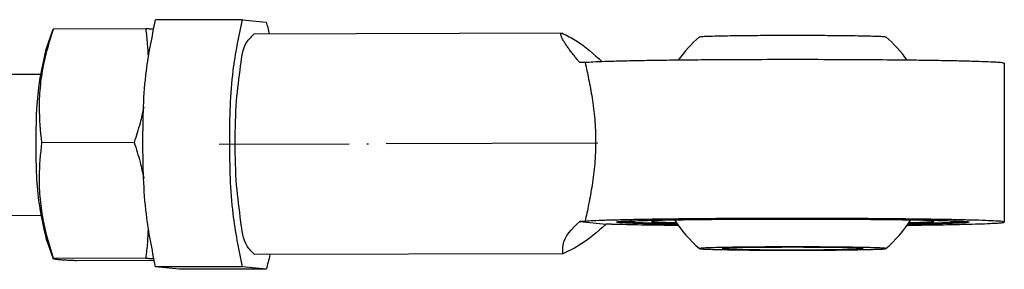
# Model space of a CAD drawing. Header units: millimetres. Extents: x -235 to 1349, y -109 to 485.
# Tile 38 of 38: x 1191 to 1246, y 307 to 321. Entities that reach past the tile are written whole.
import ezdxf

# ---------------------------------------------------------------- set-up
doc = ezdxf.new("R2010")
doc.units = ezdxf.units.MM
doc.linetypes.add('DOT_CENTER', pattern=[14, 12, -1, 0, -1])
doc.layers.add('1', color=7, linetype='Continuous')

# ---------------------------------------------------------------- blocks, each defined once
blk = doc.blocks.new('COUPLING_BAR__31', base_point=(1074.731, 306.491))
at = {"color": 7, "linetype": 'Continuous'}
for p, q in [((1203.25, 320.889), (1198.326, 320.873)), ((1203.25, 320.889), (1204.595, 320.755)), ((1192.123, 319.224), (1192.52, 320.345)), ((1192.528, 320.354), (1192.52, 320.345)), ((1197.765, 320.37), (1192.528, 320.354)), ((1221.385, 320.127), (1203.903, 320.073)), ((1222.68, 318.457), (1222.373, 318.456)), ((1246.452, 318.416), (1246.452, 309.418)), ((1191.799, 317.786), (1128.573, 317.591)), ((1197.113, 313.935), (1191.876, 313.919)), ((1191.823, 309.786), (1128.597, 309.591)), ((1222.68, 309.458), (1222.373, 309.457)), ((1222.373, 309.457), (1223.88, 309.308)), ((1224.186, 309.309), (1223.88, 309.308)), ((1192.156, 308.349), (1192.52, 307.342)), ((1192.52, 307.342), (1192.528, 307.356)), ((1197.765, 307.372), (1192.528, 307.356)), ((1198.225, 307.24), (1193.831, 307.227)), ((1221.423, 307.627), (1203.942, 307.573)), ((1203.25, 306.891), (1198.326, 306.876)), ((1199.671, 306.742), (1198.326, 306.876)), ((1204.595, 306.758), (1199.671, 306.742)), ((1204.595, 306.758), (1203.25, 306.891))]:
    blk.add_line(p, q, dxfattribs=at)
for start, end in [(131.3997, 144.2371), (35.7629, 48.6003), (213.1082, 228.6003), (311.3997, 326.8918)]:
    blk.add_arc((1234.452, 313.917), 8, start, end, dxfattribs=at)
for points, knots in [([(1198.326, 306.876), (1198.126, 307.869), (1197.655, 310.199), (1197.585, 313.932), (1197.649, 317.633), (1198.126, 319.915), (1198.326, 320.873)], [0, 0, 0, 0, 3.034108, 7.120017, 11.167859, 14.099827, 14.099827, 14.099827, 14.099827]), ([(1203.25, 306.891), (1203.05, 307.884), (1202.579, 310.215), (1202.509, 313.947), (1202.573, 317.648), (1203.05, 319.93), (1203.25, 320.889)], [0, 0, 0, 0, 3.034108, 7.120017, 11.167859, 14.099827, 14.099827, 14.099827, 14.099827]), ([(1204.595, 320.755), (1204.626, 320.648), (1204.691, 320.423), (1204.743, 320.195), (1204.771, 320.076)], [0, 0, 0, 0, 0.3349203, 0.7020992, 0.7020992, 0.7020992, 0.7020992]), ([(1191.876, 313.919), (1191.809, 314.586), (1191.698, 315.679), (1191.788, 317.198), (1192.019, 318.69), (1192.335, 319.723), (1192.528, 320.354)], [0, 0, 0, 0, 2.006211, 3.290212, 4.552116, 6.526882, 6.526882, 6.526882, 6.526882]), ([(1198.18, 320.35), (1198.116, 320.353), (1197.978, 320.36), (1197.84, 320.366), (1197.765, 320.37)], [0, 0, 0, 0, 0.1906916, 0.4150141, 0.4150141, 0.4150141, 0.4150141]), ([(1197.765, 320.37), (1197.799, 320.087), (1197.862, 319.56), (1197.885, 319.03), (1197.896, 318.783)], [0, 0, 0, 0, 0.852861, 1.592136, 1.592136, 1.592136, 1.592136]), ([(1202.837, 313.93), (1202.846, 314.721), (1202.861, 316.184), (1203.133, 318.04), (1203.273, 319.449), (1203.754, 319.925), (1203.903, 320.073)], [0, 0, 0, 0, 2.359185, 4.363286, 5.734967, 6.355618, 6.355618, 6.355618, 6.355618]), ([(1222.373, 318.456), (1222.331, 318.508), (1222.241, 318.618), (1222.104, 318.789), (1221.962, 318.97), (1221.821, 319.156), (1221.686, 319.341), (1221.564, 319.519), (1221.472, 319.664), (1221.408, 319.776), (1221.366, 319.857), (1221.334, 319.932), (1221.312, 320.001), (1221.304, 320.059), (1221.321, 320.11), (1221.354, 320.124), (1221.375, 320.127), (1221.381, 320.127), (1221.385, 320.127)], [0, 0, 0, 0, 0.202567, 0.424387, 0.6574, 0.893579, 1.124941, 1.343585, 1.541759, 1.639105, 1.731136, 1.814081, 1.884615, 1.946095, 1.990102, 2.033453, 2.043419, 2.053385, 2.053385, 2.053385, 2.053385]), ([(1221.385, 320.127), (1221.646, 319.994), (1222.477, 319.57), (1223.171, 318.94), (1223.648, 318.507)], [0, 0, 0, 0, 0.875763, 2.792228, 2.792228, 2.792228, 2.792228]), ([(1229.161, 319.918), (1229.194, 319.924), (1229.309, 319.944), (1229.559, 319.949), (1229.948, 319.967), (1230.471, 319.977), (1231.115, 319.989), (1232.008, 319.999), (1233.133, 320.007), (1234.452, 320.009), (1235.771, 320.007), (1236.896, 319.999), (1237.789, 319.989), (1238.433, 319.977), (1238.955, 319.967), (1239.345, 319.949), (1239.594, 319.944), (1239.709, 319.924), (1239.742, 319.918)], [0, 0, 0, 0, 0.099653, 0.351341, 0.745281, 1.271173, 1.918649, 2.677322, 3.950741, 5.292816, 6.634891, 7.908311, 8.666983, 9.314459, 9.840351, 10.234291, 10.485979, 10.585633, 10.585633, 10.585633, 10.585633]), ([(1191.548, 313.892), (1191.557, 314.946), (1191.572, 316.745), (1191.962, 318.498), (1192.123, 319.224)], [0, 0, 0, 0, 3.150445, 5.37578, 5.37578, 5.37578, 5.37578]), ([(1246.452, 318.416), (1246.412, 318.427), (1246.257, 318.469), (1245.902, 318.473), (1245.332, 318.509), (1244.549, 318.529), (1243.569, 318.554), (1242.402, 318.574), (1240.865, 318.595), (1238.97, 318.612), (1236.75, 318.623), (1234.452, 318.627), (1232.144, 318.623), (1230.102, 318.613), (1228.376, 318.598), (1226.998, 318.581), (1225.776, 318.562), (1224.726, 318.54), (1223.862, 318.515), (1223.2, 318.493), (1222.829, 318.467), (1222.68, 318.457)], [0, 0, 0, 0, 0.12424, 0.479533, 1.056052, 1.842338, 2.826744, 3.997573, 5.343112, 7.439423, 9.681896, 12.002569, 14.333474, 16.606645, 18.129005, 19.511786, 20.739227, 21.79557, 22.665076, 23.332036, 23.780857, 23.780857, 23.780857, 23.780857]), ([(1222.68, 318.457), (1222.749, 318.146), (1222.896, 317.48), (1223.095, 316.414), (1223.242, 315.236), (1223.297, 313.988), (1223.241, 312.737), (1223.094, 311.547), (1222.895, 310.462), (1222.748, 309.779), (1222.68, 309.458)], [0, 0, 0, 0, 0.956849, 2.04466, 3.251225, 4.516425, 5.787894, 7.002179, 8.111605, 9.096339, 9.096339, 9.096339, 9.096339]), ([(1197.653, 315.922), (1197.586, 315.621), (1197.438, 314.951), (1197.229, 314.297), (1197.113, 313.935)], [0, 0, 0, 0, 0.921639, 2.059267, 2.059267, 2.059267, 2.059267]), ([(1192.156, 308.349), (1191.986, 309.105), (1191.575, 310.927), (1191.558, 312.797), (1191.548, 313.892)], [0, 0, 0, 0, 2.316328, 5.589539, 5.589539, 5.589539, 5.589539]), ([(1192.528, 307.356), (1192.324, 308.036), (1191.996, 309.135), (1191.775, 310.697), (1191.704, 312.207), (1191.811, 313.277), (1191.876, 313.919)], [0, 0, 0, 0, 2.128297, 3.434133, 4.720795, 6.654203, 6.654203, 6.654203, 6.654203]), ([(1197.113, 313.935), (1197.23, 313.564), (1197.44, 312.893), (1197.589, 312.205), (1197.656, 311.897)], [0, 0, 0, 0, 1.164515, 2.110431, 2.110431, 2.110431, 2.110431]), ([(1203.942, 307.573), (1203.788, 307.727), (1203.292, 308.224), (1203.147, 309.686), (1202.863, 311.607), (1202.846, 313.117), (1202.837, 313.93)], [0, 0, 0, 0, 0.642462, 2.070619, 4.149099, 6.575885, 6.575885, 6.575885, 6.575885]), ([(1221.423, 307.627), (1221.417, 307.788), (1221.387, 308.511), (1221.942, 309.044), (1222.373, 309.457)], [0, 0, 0, 0, 0.475084, 2.124901, 2.124901, 2.124901, 2.124901]), ([(1246.452, 309.418), (1246.412, 309.428), (1246.257, 309.47), (1245.902, 309.475), (1245.332, 309.511), (1244.549, 309.531), (1243.569, 309.555), (1242.402, 309.575), (1240.865, 309.596), (1238.97, 309.613), (1236.75, 309.625), (1234.452, 309.628), (1232.144, 309.625), (1230.102, 309.614), (1228.376, 309.599), (1226.998, 309.583), (1225.776, 309.563), (1224.726, 309.542), (1223.862, 309.517), (1223.2, 309.494), (1222.829, 309.469), (1222.68, 309.458)], [0, 0, 0, 0, 0.12424, 0.479533, 1.056052, 1.842338, 2.826744, 3.997573, 5.343112, 7.439423, 9.681896, 12.002569, 14.333474, 16.606645, 18.129005, 19.511786, 20.739227, 21.79557, 22.665076, 23.332036, 23.780857, 23.780857, 23.780857, 23.780857]), ([(1224.452, 309.418), (1224.486, 309.427), (1224.616, 309.462), (1224.916, 309.466), (1225.398, 309.496), (1226.059, 309.513), (1226.886, 309.533), (1227.871, 309.55), (1229.167, 309.567), (1230.763, 309.581), (1232.631, 309.59), (1234.56, 309.593), (1236.495, 309.59), (1238.202, 309.58), (1239.641, 309.568), (1240.784, 309.554), (1241.794, 309.537), (1242.657, 309.519), (1243.36, 309.497), (1243.89, 309.479), (1244.184, 309.457), (1244.3, 309.448)], [0, 0, 0, 0, 0.104984, 0.405227, 0.892271, 1.556291, 2.387309, 3.375306, 4.510246, 6.276755, 8.163511, 10.112616, 12.066168, 13.966266, 15.234725, 16.38267, 17.396973, 18.26451, 18.972172, 19.506882, 19.85568, 19.85568, 19.85568, 19.85568]), ([(1227.929, 309.285), (1227.635, 309.29), (1227.087, 309.299), (1226.325, 309.315), (1225.687, 309.334), (1225.178, 309.349), (1224.808, 309.376), (1224.577, 309.379), (1224.478, 309.41), (1224.452, 309.418)], [0, 0, 0, 0, 0.880465, 1.644824, 2.286072, 2.797218, 3.171314, 3.401568, 3.482537, 3.482537, 3.482537, 3.482537]), ([(1227.893, 309.336), (1227.154, 309.344), (1226.04, 309.357), (1224.928, 309.421), (1224.555, 309.443)], [0, 0, 0, 0, 2.217856, 3.340601, 3.340601, 3.340601, 3.340601]), ([(1228.091, 309.552), (1227.929, 309.549), (1227.632, 309.541), (1227.228, 309.528), (1226.907, 309.517), (1226.675, 309.498), (1226.529, 309.495), (1226.468, 309.473), (1226.452, 309.468)], [0, 0, 0, 0, 0.485717, 0.891455, 1.213565, 1.448432, 1.592563, 1.643537, 1.643537, 1.643537, 1.643537]), ([(1226.452, 309.468), (1226.465, 309.463), (1226.518, 309.443), (1226.643, 309.44), (1226.841, 309.422), (1227.116, 309.412), (1227.463, 309.399), (1227.718, 309.392), (1227.857, 309.389)], [0, 0, 0, 0, 0.043932, 0.167384, 0.368559, 0.644598, 0.99252, 1.40931, 1.40931, 1.40931, 1.40931]), ([(1242.33, 309.492), (1242.145, 309.504), (1241.639, 309.535), (1241.133, 309.546), (1240.812, 309.552)], [0, 0, 0, 0, 0.557929, 1.519298, 1.519298, 1.519298, 1.519298]), ([(1240.943, 309.242), (1241.162, 309.244), (1241.591, 309.249), (1242.378, 309.26), (1243.257, 309.275), (1244.187, 309.294), (1244.962, 309.317), (1245.578, 309.335), (1246.024, 309.367), (1246.301, 309.372), (1246.421, 309.408), (1246.452, 309.418)], [0, 0, 0, 0, 0.65661, 1.285418, 2.363088, 3.294672, 4.073044, 4.691094, 5.141766, 5.418186, 5.515099, 5.515099, 5.515099, 5.515099]), ([(1244.452, 309.418), (1244.426, 309.41), (1244.326, 309.379), (1244.096, 309.376), (1243.726, 309.349), (1243.217, 309.334), (1242.578, 309.315), (1241.816, 309.299), (1241.268, 309.29), (1240.975, 309.285)], [0, 0, 0, 0, 0.08097, 0.311223, 0.685319, 1.196465, 1.837713, 2.602072, 3.482537, 3.482537, 3.482537, 3.482537]), ([(1244.349, 309.443), (1243.975, 309.421), (1242.863, 309.357), (1241.75, 309.344), (1241.01, 309.336)], [0, 0, 0, 0, 1.122781, 3.340544, 3.340544, 3.340544, 3.340544]), ([(1241.047, 309.389), (1241.186, 309.392), (1241.44, 309.399), (1241.787, 309.412), (1242.062, 309.422), (1242.261, 309.44), (1242.386, 309.443), (1242.438, 309.463), (1242.452, 309.468)], [0, 0, 0, 0, 0.41679, 0.764712, 1.040751, 1.241926, 1.365378, 1.40931, 1.40931, 1.40931, 1.40931]), ([(1242.452, 309.468), (1242.447, 309.471), (1242.431, 309.481), (1242.388, 309.484), (1242.352, 309.489), (1242.33, 309.492)], [0, 0, 0, 0, 0.0157865, 0.0571324, 0.125062, 0.125062, 0.125062, 0.125062]), ([(1244.3, 309.448), (1244.328, 309.444), (1244.372, 309.438), (1244.426, 309.435), (1244.446, 309.421), (1244.452, 309.418)], [0, 0, 0, 0, 0.084912, 0.1365943, 0.1563274, 0.1563274, 0.1563274, 0.1563274]), ([(1197.898, 309.04), (1197.887, 308.782), (1197.865, 308.224), (1197.8, 307.67), (1197.765, 307.372)], [0, 0, 0, 0, 0.77397, 1.674126, 1.674126, 1.674126, 1.674126]), ([(1223.88, 309.308), (1223.372, 308.856), (1222.622, 308.187), (1221.716, 307.764), (1221.423, 307.627)], [0, 0, 0, 0, 2.022632, 2.989162, 2.989162, 2.989162, 2.989162]), ([(1224.186, 309.309), (1224.745, 309.296), (1226.003, 309.265), (1227.261, 309.25), (1227.96, 309.242)], [0, 0, 0, 0, 1.676727, 3.774665, 3.774665, 3.774665, 3.774665]), ([(1239.663, 307.934), (1239.609, 307.938), (1239.475, 307.948), (1239.283, 307.956), (1239.065, 307.963), (1238.826, 307.97), (1238.512, 307.977), (1238.145, 307.984), (1237.755, 307.99), (1237.379, 307.995), (1237.034, 307.999), (1236.737, 308.001), (1236.478, 308.003), (1236.214, 308.005), (1235.896, 308.007), (1235.501, 308.009), (1235.036, 308.01), (1234.507, 308.01), (1233.851, 308.01), (1233.101, 308.008), (1232.295, 308.003), (1231.7, 307.997), (1231.287, 307.992), (1231.025, 307.988), (1230.728, 307.984), (1230.414, 307.978), (1230.1, 307.971), (1229.805, 307.962), (1229.551, 307.954), (1229.357, 307.941), (1229.233, 307.937), (1229.178, 307.921), (1229.161, 307.916)], [0, 0, 0, 0, 0.160928, 0.404734, 0.57673, 0.813304, 1.124147, 1.517728, 1.913576, 2.295041, 2.645471, 2.948211, 3.186606, 3.422014, 3.741925, 4.139289, 4.607055, 5.138174, 5.725597, 6.575949, 7.387458, 8.143822, 8.35992, 8.628025, 8.930732, 9.250637, 9.570343, 9.872453, 10.136906, 10.331687, 10.45503, 10.505877, 10.505877, 10.505877, 10.505877]), ([(1229.161, 307.916), (1229.194, 307.91), (1229.309, 307.89), (1229.559, 307.885), (1229.948, 307.867), (1230.471, 307.857), (1231.115, 307.846), (1232.008, 307.835), (1233.133, 307.827), (1234.452, 307.825), (1235.771, 307.827), (1236.896, 307.835), (1237.789, 307.846), (1238.433, 307.857), (1238.955, 307.867), (1239.345, 307.885), (1239.594, 307.89), (1239.709, 307.91), (1239.742, 307.916)], [0, 0, 0, 0, 0.099653, 0.351341, 0.745281, 1.271173, 1.918649, 2.677322, 3.950741, 5.292816, 6.634891, 7.908311, 8.666983, 9.314459, 9.840351, 10.234291, 10.485979, 10.585633, 10.585633, 10.585633, 10.585633]), ([(1238.452, 307.918), (1238.437, 307.922), (1238.378, 307.937), (1238.244, 307.938), (1238.028, 307.951), (1237.734, 307.958), (1237.367, 307.966), (1236.931, 307.973), (1236.361, 307.98), (1235.666, 307.985), (1234.861, 307.988), (1234.043, 307.988), (1233.238, 307.985), (1232.542, 307.98), (1231.972, 307.973), (1231.537, 307.966), (1231.17, 307.958), (1230.875, 307.951), (1230.66, 307.938), (1230.526, 307.937), (1230.467, 307.922), (1230.452, 307.918)], [0, 0, 0, 0, 0.047046, 0.18162, 0.399334, 0.695247, 1.06436, 1.501656, 2.002112, 2.77452, 3.588333, 4.415949, 5.229762, 6.00217, 6.502625, 6.939922, 7.309035, 7.604948, 7.822661, 7.957236, 8.004282, 8.004282, 8.004282, 8.004282]), ([(1230.452, 307.918), (1230.462, 307.915), (1230.503, 307.902), (1230.597, 307.901), (1230.748, 307.89), (1230.956, 307.884), (1231.218, 307.876), (1231.533, 307.87), (1231.951, 307.863), (1232.474, 307.857), (1233.099, 307.852), (1233.762, 307.849), (1234.449, 307.848), (1234.913, 307.849), (1235.146, 307.849)], [0, 0, 0, 0, 0.032812, 0.126422, 0.279005, 0.488192, 0.751556, 1.066651, 1.431025, 2.006715, 2.63656, 3.305143, 3.997043, 4.69684, 4.69684, 4.69684, 4.69684]), ([(1235.146, 307.849), (1235.328, 307.85), (1235.681, 307.851), (1236.195, 307.855), (1236.673, 307.86), (1237.11, 307.865), (1237.479, 307.872), (1237.779, 307.879), (1238.011, 307.886), (1238.194, 307.892), (1238.326, 307.902), (1238.408, 307.904), (1238.443, 307.915), (1238.452, 307.918)], [0, 0, 0, 0, 0.544036, 1.0601, 1.54112, 1.980021, 2.369732, 2.649014, 2.881188, 3.064652, 3.197818, 3.279162, 3.307694, 3.307694, 3.307694, 3.307694]), ([(1239.742, 307.916), (1239.742, 307.916), (1239.742, 307.918), (1239.742, 307.921), (1239.735, 307.922), (1239.722, 307.927), (1239.697, 307.93), (1239.675, 307.933), (1239.663, 307.934)], [0, 0, 0, 0, 0.00057906, 0.00463255, 0.00928178, 0.01899617, 0.0468274, 0.08418965, 0.08418965, 0.08418965, 0.08418965]), ([(1193.831, 307.227), (1193.744, 307.23), (1193.584, 307.238), (1193.366, 307.249), (1193.187, 307.259), (1193.043, 307.268), (1192.927, 307.277), (1192.821, 307.286), (1192.725, 307.295), (1192.642, 307.306), (1192.584, 307.316), (1192.549, 307.325), (1192.528, 307.332), (1192.522, 307.34), (1192.52, 307.342)], [0, 0, 0, 0, 0.261925, 0.478866, 0.656171, 0.799193, 0.91328, 1.003783, 1.118426, 1.201249, 1.257505, 1.2925, 1.311692, 1.320977, 1.320977, 1.320977, 1.320977]), ([(1197.765, 307.372), (1197.843, 307.368), (1197.987, 307.362), (1198.132, 307.354), (1198.198, 307.351)], [0, 0, 0, 0, 0.2342855, 0.4333608, 0.4333608, 0.4333608, 0.4333608]), ([(1204.809, 307.576), (1204.777, 307.43), (1204.715, 307.155), (1204.634, 306.885), (1204.595, 306.758)], [0, 0, 0, 0, 0.4479785, 0.8459278, 0.8459278, 0.8459278, 0.8459278])]:
    blk.add_open_spline(points, degree=3, knots=knots, dxfattribs=at)
at = {"layer": '1', "color": 2, "linetype": 'DOT_CENTER'}
blk.add_line((1223.404, 313.883), (1201.923, 313.817), dxfattribs=at)
blk = doc.blocks.new('COUPLING_BAR_BLOCK__33', base_point=(1056.731, 290.461))
blk.add_blockref('COUPLING_BAR__31', (1074.731, 306.491))
blk = doc.blocks.new('READING_HEAD__34', base_point=(1037.731, 290.461))
blk.add_blockref('COUPLING_BAR_BLOCK__33', (1056.731, 290.461))
blk = doc.blocks.new('PB_170__35', base_point=(835.731, 268.161))
blk.add_blockref('READING_HEAD__34', (1037.731, 290.461))
blk = doc.blocks.new('Inferior2', base_point=(991, 297.867))
blk.add_blockref('PB_170__35', (835.731, 268.161))

msp = doc.modelspace()

# ---------------------------------------------------------------- block references
msp.add_blockref('Inferior2', (991, 297.867))

doc.saveas('drawing.dxf')
